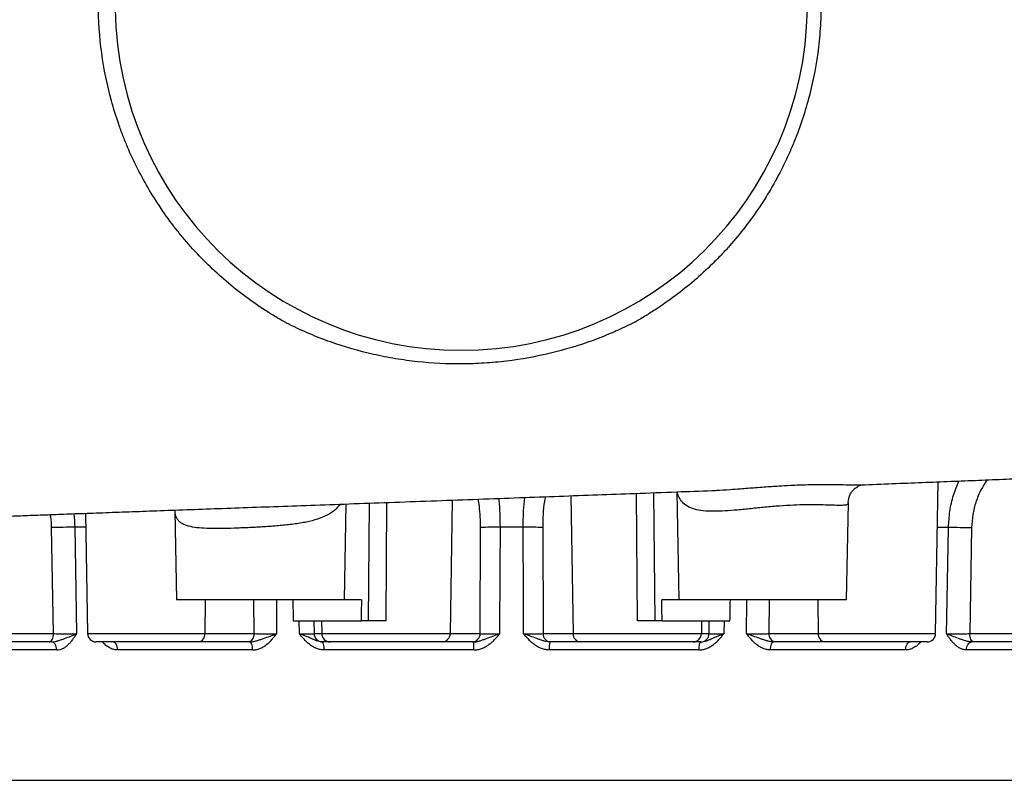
# Model space of a CAD drawing. Header units: millimetres. Extents: x 272 to 3537, y 634 to 3411.
# Tile 2 of 19: x 776 to 1245, y 739 to 1102. Entities that reach past the tile are written whole.
import ezdxf

# ---------------------------------------------------------------- set-up
doc = ezdxf.new("R2010")
doc.units = ezdxf.units.MM

msp = doc.modelspace()

# ---------------------------------------------------------------- linework, layer by layer
at = {"color": 7, "linetype": 'Continuous', "lineweight": 25}
for p, q in [((1105.53, 877.61), (1105.74, 877.62)), ((1176.62, 880.32), (1176.78, 880.33)), ((1212.22, 809.38), (1213.48, 881.75)), ((1088.94, 876.98), (1089.84, 825.45)), ((930.43, 825.45), (931.23, 871.2)), ((1169.84, 825.45), (1170.65, 871.79)), ((1170.54, 871.84), (1170.55, 871.79)), ((807.04, 866.75), (808.05, 809.38)), ((849.69, 867.96), (850.43, 825.45)), ((791.79, 809.38), (790.9, 859.91)), ((995.14, 809.38), (995.32, 859.95)), ((1024.95, 859.95), (1025.13, 809.38)), ((1229.37, 859.74), (1228.47, 809.38)), ((930.43, 825.45), (850.43, 825.45)), ((938.57, 825.45), (930.43, 825.45)), ((1089.84, 825.45), (1081.7, 825.45)), ((1169.84, 825.45), (1089.84, 825.45)), ((906.05, 815.45), (938.37, 815.45)), ((941.93, 815.45), (938.37, 815.45)), ((1081.89, 815.45), (1078.34, 815.45)), ((1081.89, 815.45), (1114.22, 815.45)), ((761.36, 809.38), (791.79, 809.38)), ((863.95, 809.38), (887.46, 809.38)), ((915.98, 809.38), (919.66, 809.38)), ((919.66, 809.38), (980.84, 809.38)), ((980.84, 809.38), (995.14, 809.38)), ((1025.13, 809.38), (1039.42, 809.38)), ((1039.42, 809.38), (1100.61, 809.38)), ((1100.61, 809.38), (1104.28, 809.38)), ((1132.8, 809.38), (1156.32, 809.38)), ((1228.47, 809.38), (1258.91, 809.38)), ((789.79, 805.45), (759.36, 805.45)), ((860.97, 805.45), (812.04, 805.45)), ((884.49, 805.45), (860.97, 805.45)), ((923.63, 805.45), (919.96, 805.45)), ((977.19, 805.45), (923.63, 805.45)), ((991.49, 805.45), (977.19, 805.45)), ((1043.08, 805.45), (1028.78, 805.45)), ((1096.63, 805.45), (1043.08, 805.45)), ((1100.31, 805.45), (1096.63, 805.45)), ((1159.29, 805.45), (1135.78, 805.45)), ((1208.22, 805.45), (1159.29, 805.45)), ((1260.91, 805.45), (1230.47, 805.45)), ((793.3, 801.59), (742.21, 801.59)), ((886.7, 801.59), (822.33, 801.59)), ((992.19, 801.59), (920.83, 801.59)), ((1099.43, 801.59), (1028.08, 801.59)), ((1197.93, 801.59), (1133.56, 801.59)), ((1278.05, 801.59), (1226.97, 801.59)), ((667.63, 739.45), (1352.63, 739.45))]:
    msp.add_line(p, q, dxfattribs=at)
at = {"color": 1, "linetype": 'Continuous', "lineweight": 25}
for p, q in [((981.86, 873.03), (980.84, 809.38)), ((1038.37, 875.1), (1039.42, 809.38)), ((1077.84, 876.57), (1078.34, 815.45)), ((941.93, 815.45), (942.39, 871.6)), ((950.53, 871.9), (950.18, 815.45)), ((1218.36, 859.92), (1213.1, 859.93)), ((864.15, 825.45), (863.95, 809.38)), ((887.46, 809.38), (887.34, 825.45)), ((898.02, 825.45), (898.14, 809.31)), ((1132.92, 825.45), (1132.8, 809.38)), ((1156.11, 825.45), (1156.32, 809.38)), ((908.97, 809.31), (908.89, 815.45)), ((915.9, 815.45), (915.98, 809.38)), ((919.55, 815.45), (919.66, 809.38)), ((1100.72, 815.45), (1100.61, 809.38)), ((1104.28, 809.38), (1104.37, 815.45)), ((1111.38, 815.45), (1111.29, 809.31)), ((808.05, 809.38), (863.95, 809.38)), ((1156.32, 809.38), (1212.22, 809.38))]:
    msp.add_line(p, q, dxfattribs=at)
at = {"color": 1, "linetype": 'Continuous', "lineweight": 25, "flags": 128}
for points in [[(1070.09, 815.45), (1069.96, 835.44), (1069.71, 876.26)], [(1122.13, 809.31), (1122.25, 825.43), (1122.25, 825.45)]]:
    msp.add_lwpolyline(points, dxfattribs=at)
at = {"color": 7, "linetype": 'Continuous', "lineweight": 25, "flags": 128}
for points in [[(801.9, 860.09), (802.25, 840.1), (802.8, 809.31)], [(1004.61, 860.12), (1004.54, 840.13), (1004.44, 809.31)], [(1015.83, 809.31), (1015.77, 825.43), (1015.66, 860.12)], [(1217.46, 809.31), (1217.75, 825.43), (1218.36, 859.92)], [(789.79, 805.45), (790.18, 805.52), (790.55, 805.74), (790.89, 806.11), (791.19, 806.59), (791.44, 807.19), (791.63, 807.87), (791.75, 808.61), (791.79, 809.38)], [(1230.47, 805.45), (1230.09, 805.52), (1229.72, 805.74), (1229.37, 806.11), (1229.07, 806.59), (1228.82, 807.19), (1228.64, 807.87), (1228.52, 808.61), (1228.47, 809.38)], [(793.3, 801.59), (793.24, 802.35), (793.08, 803.07), (792.85, 803.74), (792.53, 804.32), (792.16, 804.8), (791.73, 805.15), (791.27, 805.37), (790.78, 805.45)], [(822.33, 801.59), (822.28, 802.35), (822.14, 803.07), (821.94, 803.74), (821.67, 804.32), (821.34, 804.8), (820.97, 805.15), (820.57, 805.37), (820.15, 805.45)], [(886.7, 801.59), (886.67, 802.35), (886.58, 803.07), (886.45, 803.74), (886.27, 804.32), (886.05, 804.8), (885.81, 805.15), (885.55, 805.37), (885.27, 805.45)], [(920.83, 801.59), (920.81, 802.35), (920.74, 803.07), (920.65, 803.74), (920.52, 804.32), (920.36, 804.8), (920.19, 805.15), (920, 805.37), (919.8, 805.45)], [(1099.43, 801.59), (1099.46, 802.35), (1099.52, 803.07), (1099.62, 803.74), (1099.75, 804.32), (1099.9, 804.8), (1100.08, 805.15), (1100.27, 805.37), (1100.47, 805.45)], [(1133.56, 801.59), (1133.6, 802.35), (1133.69, 803.07), (1133.82, 803.74), (1134, 804.32), (1134.21, 804.8), (1134.46, 805.15), (1134.72, 805.37), (1134.99, 805.45)], [(1197.93, 801.59), (1197.99, 802.35), (1198.12, 803.07), (1198.33, 803.74), (1198.6, 804.32), (1198.93, 804.8), (1199.3, 805.15), (1199.7, 805.37), (1200.11, 805.45)], [(1226.97, 801.59), (1227.03, 802.35), (1227.18, 803.07), (1227.42, 803.74), (1227.73, 804.32), (1228.11, 804.8), (1228.54, 805.15), (1229, 805.37), (1229.48, 805.45)]]:
    msp.add_lwpolyline(points, dxfattribs=at)
at = {"color": 7, "linetype": 'Continuous', "lineweight": 25}
for centre, radius, start, end in [((986.13, 1109.45), 165, 91.7109, 88.2891), ((801.09, 564.3), 295.79, 89.8429, 91.9743), ((1002.78, 710), 150.14, 89.3017, 92.8494), ((1017.49, 710), 150.14, 87.1506, 90.6983), ((1219.18, 564.13), 295.79, 88.0257, 90.1571), ((812.04, 809.45), 4, 181, 270), ((860.38, 808.98), 3.58, 279.453, 6.3517), ((883.9, 808.98), 3.58, 279.453, 6.3517), ((919.97, 809.43), 3.99, 180.8394, 269.8459), ((923.64, 809.43), 3.99, 180.8394, 269.8459), ((977.01, 809.27), 3.83, 272.6453, 1.5317), ((991.31, 809.27), 3.83, 272.6453, 1.5317), ((1028.96, 809.27), 3.83, 178.4683, 267.3547), ((1043.25, 809.27), 3.83, 178.4683, 267.3547), ((1096.62, 809.43), 3.99, 270.1541, 359.1606), ((1100.3, 809.43), 3.99, 270.1541, 359.1606), ((1136.37, 808.98), 3.58, 173.6483, 260.547), ((1159.88, 808.98), 3.58, 173.6483, 260.547), ((1208.22, 809.45), 4, 270, 359), ((973.72, 802.53), 18.49, 357.0861, 9.0853), ((1046.55, 802.53), 18.49, 170.9147, 182.9139)]:
    msp.add_arc(centre, radius, start, end, dxfattribs=at)
for centre, major_axis, start_param, end_param in [((1010.13, 10529.41), (-326.02, 23861.27), 1.989468, 1.989927), ((1010.13, -10597.22), (326.02, 23861.27), 1.071758, 1.072235), ((1010.13, -10597.22), (-326.02, 23861.27), 5.21095, 5.211427), ((1010.13, 10529.41), (326.02, 23861.27), 4.293259, 4.293717)]:
    msp.add_ellipse(centre, major_axis=major_axis, ratio=0.010863, start_param=start_param, end_param=end_param, dxfattribs=at)
for points, knots in [([(1062.99, 1264.09), (1063.1, 1264.04), (1063.21, 1263.98), (1063.43, 1263.87), (1063.75, 1263.7), (1064.52, 1263.31), (1066.04, 1262.51), (1067.33, 1261.81), (1069.9, 1260.39), (1071.6, 1259.42), (1076.62, 1256.42), (1079.9, 1254.32), (1089.48, 1247.67), (1095.57, 1242.82), (1102.78, 1236.21), (1104.21, 1234.86), (1107.02, 1232.1), (1108.39, 1230.71), (1112.44, 1226.46), (1115.03, 1223.54), (1122.49, 1214.57), (1127.04, 1208.28), (1133.23, 1198.38), (1135.19, 1195), (1137.96, 1189.81), (1138.86, 1188.06), (1140.6, 1184.52), (1141.44, 1182.74), (1145.47, 1173.79), (1148.18, 1166.48), (1152.62, 1151.55), (1154.33, 1143.93), (1155.84, 1134.21), (1156.11, 1132.26), (1156.58, 1128.33), (1156.79, 1126.36), (1157.29, 1120.47), (1157.5, 1116.54), (1157.64, 1108.68), (1157.58, 1104.75), (1157.29, 1098.85), (1157.16, 1096.89), (1156.83, 1092.95), (1156.63, 1090.98), (1155.47, 1081.18), (1154.03, 1073.49), (1150.13, 1058.39), (1147.69, 1050.99), (1143.99, 1041.91), (1143.22, 1040.11), (1141.61, 1036.52), (1140.77, 1034.73), (1138.18, 1029.43), (1136.34, 1025.97), (1130.5, 1015.83), (1126.18, 1009.37), (1119.05, 1000.14), (1116.57, 997.13), (1112.68, 992.74), (1111.36, 991.3), (1108.65, 988.45), (1107.27, 987.05), (1100.29, 980.17), (1094.38, 975.09), (1085.03, 968.1), (1081.83, 965.87), (1076.92, 962.69), (1075.26, 961.66), (1072.74, 960.15), (1071.48, 959.41), (1069.98, 958.55), (1069.23, 958.13), (1068.86, 957.92), (1068.67, 957.82), (1068.59, 957.77), (1068.54, 957.75), (1068.51, 957.73), (1068.48, 957.72)], [0, 0, 0, 0, 0.000977, 0.000977, 0.001953, 0.003906, 0.007813, 0.015625, 0.015625, 0.03125, 0.03125, 0.0625, 0.0625, 0.125, 0.125, 0.140625, 0.140625, 0.15625, 0.15625, 0.1875, 0.1875, 0.25, 0.25, 0.28125, 0.28125, 0.296875, 0.296875, 0.3125, 0.3125, 0.375, 0.375, 0.4375, 0.4375, 0.453125, 0.453125, 0.46875, 0.46875, 0.5, 0.5, 0.53125, 0.53125, 0.546875, 0.546875, 0.5625, 0.5625, 0.625, 0.625, 0.6875, 0.6875, 0.703125, 0.703125, 0.71875, 0.71875, 0.75, 0.75, 0.8125, 0.8125, 0.84375, 0.84375, 0.859375, 0.859375, 0.875, 0.875, 0.9375, 0.9375, 0.96875, 0.96875, 0.984375, 0.984375, 0.992188, 0.996094, 0.998047, 0.999023, 0.999512, 0.999756, 0.999756, 1, 1, 1, 1]), ([(904.2, 956.75), (904.15, 956.78), (904.1, 956.81), (903.99, 956.87), (903.83, 956.96), (903.45, 957.16), (902.7, 957.57), (901.2, 958.41), (899.92, 959.14), (897.38, 960.62), (895.7, 961.64), (890.72, 964.77), (887.5, 966.96), (878.08, 973.84), (872.15, 978.81), (863.76, 986.86), (861.05, 989.64), (857.12, 993.96), (855.83, 995.42), (853.3, 998.4), (852.05, 999.91), (845.96, 1007.58), (841.55, 1013.98), (833.64, 1027.28), (830.13, 1034.18), (826.32, 1043.14), (825.59, 1044.94), (824.18, 1048.59), (823.5, 1050.44), (821.57, 1055.98), (820.41, 1059.7), (817.33, 1070.93), (815.79, 1078.51), (813.72, 1093.84), (813.19, 1101.6), (813.19, 1109.45)], [0, 0, 0, 0, 0.000977, 0.000977, 0.001953, 0.003906, 0.007813, 0.015625, 0.03125, 0.03125, 0.0625, 0.0625, 0.125, 0.125, 0.25, 0.25, 0.3125, 0.3125, 0.34375, 0.34375, 0.375, 0.375, 0.5, 0.5, 0.625, 0.625, 0.65625, 0.65625, 0.6875, 0.6875, 0.75, 0.75, 0.875, 0.875, 1, 1, 1, 1]), ([(1068.48, 957.72), (1066.9, 956.91), (1065.3, 956.13), (1062.07, 954.61), (1060.45, 953.87), (1055.56, 951.74), (1052.27, 950.42), (1042.31, 946.77), (1035.55, 944.73), (1021.81, 941.43), (1014.83, 940.17), (1005.98, 939.09), (1004.2, 938.9), (1000.65, 938.58), (998.88, 938.44), (993.56, 938.1), (990.02, 937.98), (979.42, 937.91), (972.37, 938.26), (961.83, 939.4), (958.32, 939.88), (953.06, 940.75), (951.3, 941.07), (947.8, 941.76), (946.06, 942.13), (937.37, 944.1), (930.55, 946.07), (920.53, 949.62), (917.21, 950.9), (910.66, 953.67), (907.41, 955.16), (904.2, 956.75)], [0, 0, 0, 0, 0.03125, 0.03125, 0.0625, 0.0625, 0.125, 0.125, 0.25, 0.25, 0.375, 0.375, 0.40625, 0.40625, 0.4375, 0.4375, 0.5, 0.5, 0.625, 0.625, 0.6875, 0.6875, 0.71875, 0.71875, 0.75, 0.75, 0.875, 0.875, 0.9375, 0.9375, 1, 1, 1, 1]), ([(1176.78, 880.32), (1181.73, 880.51), (1191.55, 880.89), (1205.76, 881.45), (1219.47, 881.99), (1232.79, 882.52), (1245.99, 883.07), (1260.25, 883.67), (1275.49, 884.34), (1291.56, 885.08), (1304.06, 885.69), (1311.09, 886.05), (1313.04, 886.15)], [0, 0, 0, 0, 0.099053, 0.196468, 0.290101, 0.383415, 0.478258, 0.574623, 0.697644, 0.823036, 0.950787, 1, 1, 1, 1]), ([(1170.6, 871.84), (1170.6, 871.93), (1170.58, 872.51), (1170.78, 873.73), (1171.29, 875.33), (1172.11, 876.82), (1173.09, 878.02), (1174.12, 878.94), (1175.1, 879.58), (1175.94, 879.99), (1176.59, 880.22), (1177.03, 880.34), (1177.24, 880.37), (1177.22, 880.37), (1177.22, 880.37)], [0, 0, 0, 0, 0.018192, 0.116635, 0.225629, 0.329902, 0.428482, 0.521665, 0.609664, 0.693564, 0.776187, 0.860937, 0.950981, 1, 1, 1, 1]), ([(455.67, 848.97), (455.68, 848.97), (455.71, 848.97), (455.9, 849.01), (456.21, 849.05), (456.6, 849.11), (457.01, 849.17), (457.4, 849.23), (457.84, 849.29), (458.4, 849.37), (459.11, 849.46), (459.96, 849.57), (460.9, 849.68), (461.95, 849.81), (463.06, 849.94), (464.32, 850.08), (465.65, 850.22), (467.41, 850.41), (469.69, 850.64), (472.54, 850.91), (475.67, 851.2), (479, 851.5), (482.74, 851.81), (486.77, 852.14), (491.03, 852.47), (495.18, 852.77), (499.34, 853.07), (505.08, 853.47), (512.82, 853.98), (522.69, 854.59), (533.31, 855.21), (544.69, 855.84), (557.28, 856.5), (571.13, 857.19), (586.21, 857.92), (602.27, 858.66), (618.95, 859.4), (635.95, 860.13), (653.18, 860.85), (669.47, 861.51), (684.7, 862.12), (698.68, 862.67), (712.41, 863.21), (725.66, 863.72), (738.28, 864.2), (750.25, 864.65), (761.26, 865.06), (771.32, 865.43), (780.79, 865.78), (790.52, 866.14), (801.01, 866.53), (812.46, 866.94), (824.75, 867.39), (837.87, 867.86), (851.82, 868.36), (866.7, 868.9), (882.51, 869.46), (899.22, 870.06), (916.82, 870.69), (935.26, 871.35), (954.51, 872.04), (974.31, 872.76), (994.19, 873.48), (1013.71, 874.19), (1032.65, 874.89), (1051.01, 875.57), (1069.71, 876.26), (1087.87, 876.94), (1099.99, 877.4), (1105.53, 877.61)], [0, 0, 0, 0, 0.0040644, 0.0093008, 0.0155687, 0.0218046, 0.0270545, 0.0313853, 0.0352634, 0.0397805, 0.044964, 0.0508143, 0.0567422, 0.0621835, 0.0688707, 0.0746874, 0.0806803, 0.0872672, 0.0977069, 0.1087616, 0.1198653, 0.1310174, 0.1419861, 0.1550415, 0.1670745, 0.1780923, 0.1885831, 0.1992802, 0.2209125, 0.2433439, 0.2645724, 0.2868815, 0.310258, 0.3346856, 0.360148, 0.3862755, 0.4119702, 0.437155, 0.461832, 0.486003, 0.5049833, 0.5236679, 0.5416513, 0.5586101, 0.5745507, 0.589479, 0.6033997, 0.6152793, 0.6263552, 0.6378639, 0.6504114, 0.663995, 0.6786124, 0.6938416, 0.7100472, 0.7272272, 0.7453797, 0.7644847, 0.7844848, 0.8053643, 0.8271183, 0.8497387, 0.8724086, 0.8944956, 0.9160122, 0.9369694, 0.957377, 0.9805018, 1, 1, 1, 1]), ([(950.18, 815.45), (949.39, 815.45), (948.61, 815.45), (947.46, 815.45), (947.08, 815.45), (946.33, 815.45), (945.96, 815.45), (945.25, 815.45), (944.91, 815.45), (944.24, 815.45), (943.91, 815.45), (942.98, 815.45), (942.42, 815.45), (941.93, 815.45)], [0, 0, 0, 0, 0.25, 0.25, 0.375, 0.375, 0.5, 0.5, 0.625, 0.625, 0.75, 0.75, 1, 1, 1, 1]), ([(1078.34, 815.45), (1077.84, 815.45), (1077.29, 815.45), (1076.36, 815.45), (1076.04, 815.45), (1075.37, 815.45), (1075.02, 815.45), (1074.31, 815.45), (1073.95, 815.45), (1073.2, 815.45), (1072.82, 815.45), (1071.66, 815.45), (1070.88, 815.45), (1070.09, 815.45)], [0, 0, 0, 0, 0.25, 0.25, 0.375, 0.375, 0.5, 0.5, 0.625, 0.625, 0.75, 0.75, 1, 1, 1, 1]), ([(790.78, 805.45), (791.32, 805.45), (791.85, 805.51), (792.91, 805.71), (793.44, 805.84), (794.49, 806.15), (795.02, 806.32), (796.06, 806.68), (796.57, 806.86), (798.11, 807.43), (799.11, 807.81), (800.55, 808.37), (801.02, 808.56), (801.71, 808.84), (801.93, 808.93), (802.37, 809.12), (802.59, 809.21), (802.8, 809.31)], [0, 0, 0, 0, 0.125, 0.125, 0.25, 0.25, 0.375, 0.375, 0.5, 0.5, 0.75, 0.75, 0.875, 0.875, 0.9375, 0.9375, 1, 1, 1, 1]), ([(791.79, 809.38), (792.64, 809.36), (793.54, 809.35), (794.73, 809.34), (794.97, 809.34), (795.45, 809.34), (795.69, 809.33), (796.42, 809.33), (796.9, 809.32), (797.87, 809.32), (798.36, 809.31), (799.32, 809.31), (799.78, 809.31), (800.69, 809.31), (801.14, 809.31), (802, 809.31), (802.41, 809.31), (802.8, 809.31)], [0, 0, 0, 0, 0.25, 0.25, 0.3125, 0.3125, 0.375, 0.375, 0.5, 0.5, 0.625, 0.625, 0.75, 0.75, 0.875, 0.875, 1, 1, 1, 1]), ([(793.3, 801.59), (793.79, 801.59), (794.27, 801.65), (795.22, 801.88), (795.68, 802.05), (796.37, 802.37), (796.6, 802.49), (797.04, 802.75), (797.25, 802.89), (797.89, 803.34), (798.29, 803.67), (799.08, 804.4), (799.45, 804.8), (800.18, 805.63), (800.53, 806.06), (801.2, 806.95), (801.53, 807.42), (802.01, 808.12), (802.17, 808.35), (802.41, 808.71), (802.49, 808.83), (802.65, 809.07), (802.72, 809.19), (802.8, 809.31)], [0, 0, 0, 0, 0.125, 0.125, 0.25, 0.25, 0.3125, 0.3125, 0.375, 0.375, 0.5, 0.5, 0.625, 0.625, 0.75, 0.75, 0.875, 0.875, 0.9375, 0.9375, 0.96875, 0.96875, 1, 1, 1, 1]), ([(885.27, 805.45), (885.84, 805.45), (886.4, 805.51), (887.51, 805.71), (888.06, 805.84), (889.15, 806.15), (889.69, 806.32), (890.77, 806.68), (891.3, 806.86), (892.9, 807.43), (893.97, 807.81), (895.55, 808.37), (896.08, 808.56), (896.86, 808.84), (897.12, 808.93), (897.63, 809.12), (897.89, 809.21), (898.14, 809.31)], [0, 0, 0, 0, 0.125, 0.125, 0.25, 0.25, 0.375, 0.375, 0.5, 0.5, 0.75, 0.75, 0.875, 0.875, 0.9375, 0.9375, 1, 1, 1, 1]), ([(886.7, 801.59), (887.29, 801.59), (887.87, 801.65), (889.01, 801.88), (889.57, 802.05), (890.39, 802.37), (890.67, 802.49), (891.2, 802.75), (891.46, 802.89), (892.22, 803.34), (892.71, 803.67), (893.65, 804.4), (894.1, 804.8), (894.98, 805.63), (895.4, 806.06), (896.21, 806.95), (896.61, 807.42), (897.19, 808.12), (897.38, 808.35), (897.66, 808.71), (897.76, 808.83), (897.95, 809.07), (898.04, 809.19), (898.14, 809.31)], [0, 0, 0, 0, 0.125, 0.125, 0.25, 0.25, 0.3125, 0.3125, 0.375, 0.375, 0.5, 0.5, 0.625, 0.625, 0.75, 0.75, 0.875, 0.875, 0.9375, 0.9375, 0.96875, 0.96875, 1, 1, 1, 1]), ([(887.46, 809.38), (888.12, 809.36), (888.86, 809.35), (889.91, 809.34), (890.12, 809.34), (890.56, 809.34), (890.78, 809.33), (891.45, 809.33), (891.9, 809.32), (892.84, 809.32), (893.33, 809.31), (894.3, 809.31), (894.78, 809.31), (895.75, 809.31), (896.24, 809.31), (897.2, 809.31), (897.67, 809.31), (898.14, 809.31)], [0, 0, 0, 0, 0.25, 0.25, 0.3125, 0.3125, 0.375, 0.375, 0.5, 0.5, 0.625, 0.625, 0.75, 0.75, 0.875, 0.875, 1, 1, 1, 1]), ([(908.97, 809.31), (909.44, 809.31), (909.9, 809.31), (910.78, 809.31), (911.21, 809.31), (912.01, 809.31), (912.39, 809.31), (913.12, 809.31), (913.46, 809.32), (914.07, 809.32), (914.35, 809.33), (914.73, 809.33), (914.84, 809.34), (915.07, 809.34), (915.17, 809.34), (915.64, 809.35), (915.88, 809.36), (915.98, 809.38)], [0, 0, 0, 0, 0.125, 0.125, 0.25, 0.25, 0.375, 0.375, 0.5, 0.5, 0.625, 0.625, 0.6875, 0.6875, 0.75, 0.75, 1, 1, 1, 1]), ([(920.83, 801.59), (920.22, 801.59), (919.62, 801.65), (918.45, 801.88), (917.87, 802.05), (917.01, 802.37), (916.73, 802.49), (916.18, 802.75), (915.91, 802.89), (915.12, 803.34), (914.62, 803.67), (913.64, 804.4), (913.16, 804.8), (912.26, 805.63), (911.82, 806.06), (910.97, 806.95), (910.56, 807.42), (909.96, 808.12), (909.76, 808.35), (909.46, 808.71), (909.37, 808.83), (909.17, 809.07), (909.07, 809.19), (908.97, 809.31)], [0, 0, 0, 0, 0.125, 0.125, 0.25, 0.25, 0.3125, 0.3125, 0.375, 0.375, 0.5, 0.5, 0.625, 0.625, 0.75, 0.75, 0.875, 0.875, 0.9375, 0.9375, 0.96875, 0.96875, 1, 1, 1, 1]), ([(919.8, 805.45), (919.32, 805.45), (918.86, 805.51), (917.97, 805.71), (917.54, 805.84), (916.69, 806.15), (916.27, 806.32), (915.44, 806.68), (915.02, 806.86), (913.75, 807.43), (912.87, 807.81), (911.46, 808.37), (910.98, 808.56), (910.24, 808.84), (909.99, 808.93), (909.48, 809.12), (909.23, 809.21), (908.97, 809.31)], [0, 0, 0, 0, 0.125, 0.125, 0.25, 0.25, 0.375, 0.375, 0.5, 0.5, 0.75, 0.75, 0.875, 0.875, 0.9375, 0.9375, 1, 1, 1, 1]), ([(991.98, 805.45), (992.53, 805.45), (993.07, 805.51), (994.12, 805.71), (994.64, 805.84), (995.66, 806.15), (996.16, 806.32), (997.16, 806.68), (997.66, 806.86), (999.18, 807.43), (1000.2, 807.81), (1001.77, 808.37), (1002.3, 808.56), (1003.1, 808.84), (1003.37, 808.93), (1003.9, 809.12), (1004.17, 809.21), (1004.44, 809.31)], [0, 0, 0, 0, 0.125, 0.125, 0.25, 0.25, 0.375, 0.375, 0.5, 0.5, 0.75, 0.75, 0.875, 0.875, 0.9375, 0.9375, 1, 1, 1, 1]), ([(992.19, 801.59), (992.82, 801.59), (993.44, 801.65), (994.66, 801.88), (995.26, 802.05), (996.14, 802.37), (996.43, 802.49), (997, 802.75), (997.27, 802.89), (998.09, 803.34), (998.61, 803.67), (999.62, 804.4), (1000.11, 804.8), (1001.05, 805.63), (1001.5, 806.06), (1002.37, 806.95), (1002.8, 807.42), (1003.42, 808.12), (1003.62, 808.35), (1003.93, 808.71), (1004.03, 808.83), (1004.23, 809.07), (1004.34, 809.19), (1004.44, 809.31)], [0, 0, 0, 0, 0.125, 0.125, 0.25, 0.25, 0.3125, 0.3125, 0.375, 0.375, 0.5, 0.5, 0.625, 0.625, 0.75, 0.75, 0.875, 0.875, 0.9375, 0.9375, 0.96875, 0.96875, 1, 1, 1, 1]), ([(995.14, 809.38), (995.54, 809.36), (996.06, 809.35), (996.85, 809.34), (997.02, 809.34), (997.36, 809.34), (997.54, 809.33), (998.09, 809.33), (998.48, 809.32), (999.3, 809.32), (999.73, 809.31), (1000.62, 809.31), (1001.08, 809.31), (1002.01, 809.31), (1002.48, 809.31), (1003.46, 809.31), (1003.95, 809.31), (1004.44, 809.31)], [0, 0, 0, 0, 0.25, 0.25, 0.3125, 0.3125, 0.375, 0.375, 0.5, 0.5, 0.625, 0.625, 0.75, 0.75, 0.875, 0.875, 1, 1, 1, 1]), ([(1015.83, 809.31), (1016.32, 809.31), (1016.81, 809.31), (1017.78, 809.31), (1018.26, 809.31), (1019.19, 809.31), (1019.65, 809.31), (1020.54, 809.31), (1020.97, 809.32), (1021.79, 809.32), (1022.17, 809.33), (1022.72, 809.33), (1022.9, 809.34), (1023.25, 809.34), (1023.41, 809.34), (1024.21, 809.35), (1024.73, 809.36), (1025.13, 809.38)], [0, 0, 0, 0, 0.125, 0.125, 0.25, 0.25, 0.375, 0.375, 0.5, 0.5, 0.625, 0.625, 0.6875, 0.6875, 0.75, 0.75, 1, 1, 1, 1]), ([(1028.28, 805.45), (1027.73, 805.45), (1027.2, 805.51), (1026.15, 805.71), (1025.63, 805.84), (1024.61, 806.15), (1024.11, 806.32), (1023.11, 806.68), (1022.6, 806.86), (1021.09, 807.43), (1020.07, 807.81), (1018.5, 808.37), (1017.97, 808.56), (1017.17, 808.84), (1016.9, 808.93), (1016.36, 809.12), (1016.09, 809.21), (1015.83, 809.31)], [0, 0, 0, 0, 0.125, 0.125, 0.25, 0.25, 0.375, 0.375, 0.5, 0.5, 0.75, 0.75, 0.875, 0.875, 0.9375, 0.9375, 1, 1, 1, 1]), ([(1028.08, 801.59), (1027.44, 801.59), (1026.83, 801.65), (1025.61, 801.88), (1025.01, 802.05), (1024.13, 802.37), (1023.84, 802.49), (1023.27, 802.75), (1022.99, 802.89), (1022.17, 803.34), (1021.65, 803.67), (1020.64, 804.4), (1020.15, 804.8), (1019.22, 805.63), (1018.77, 806.06), (1017.89, 806.95), (1017.47, 807.42), (1016.85, 808.12), (1016.64, 808.35), (1016.34, 808.71), (1016.23, 808.83), (1016.03, 809.07), (1015.93, 809.19), (1015.83, 809.31)], [0, 0, 0, 0, 0.125, 0.125, 0.25, 0.25, 0.3125, 0.3125, 0.375, 0.375, 0.5, 0.5, 0.625, 0.625, 0.75, 0.75, 0.875, 0.875, 0.9375, 0.9375, 0.96875, 0.96875, 1, 1, 1, 1]), ([(1099.43, 801.59), (1100.04, 801.59), (1100.64, 801.65), (1101.82, 801.88), (1102.4, 802.05), (1103.25, 802.37), (1103.53, 802.49), (1104.08, 802.75), (1104.35, 802.89), (1105.14, 803.34), (1105.65, 803.67), (1106.63, 804.4), (1107.1, 804.8), (1108.01, 805.63), (1108.45, 806.06), (1109.29, 806.95), (1109.7, 807.42), (1110.31, 808.12), (1110.5, 808.35), (1110.8, 808.71), (1110.9, 808.83), (1111.1, 809.07), (1111.2, 809.19), (1111.29, 809.31)], [0, 0, 0, 0, 0.125, 0.125, 0.25, 0.25, 0.3125, 0.3125, 0.375, 0.375, 0.5, 0.5, 0.625, 0.625, 0.75, 0.75, 0.875, 0.875, 0.9375, 0.9375, 0.96875, 0.96875, 1, 1, 1, 1]), ([(1100.47, 805.45), (1100.95, 805.45), (1101.4, 805.51), (1102.29, 805.71), (1102.73, 805.84), (1103.58, 806.15), (1103.99, 806.32), (1104.83, 806.68), (1105.24, 806.86), (1106.52, 807.43), (1107.4, 807.81), (1108.8, 808.37), (1109.28, 808.56), (1110.03, 808.84), (1110.28, 808.93), (1110.78, 809.12), (1111.04, 809.21), (1111.29, 809.31)], [0, 0, 0, 0, 0.125, 0.125, 0.25, 0.25, 0.375, 0.375, 0.5, 0.5, 0.75, 0.75, 0.875, 0.875, 0.9375, 0.9375, 1, 1, 1, 1]), ([(1104.28, 809.38), (1104.39, 809.36), (1104.63, 809.35), (1105.1, 809.34), (1105.2, 809.34), (1105.42, 809.34), (1105.54, 809.33), (1105.91, 809.33), (1106.19, 809.32), (1106.81, 809.32), (1107.15, 809.31), (1107.87, 809.31), (1108.25, 809.31), (1109.06, 809.31), (1109.48, 809.31), (1110.37, 809.31), (1110.82, 809.31), (1111.29, 809.31)], [0, 0, 0, 0, 0.25, 0.25, 0.3125, 0.3125, 0.375, 0.375, 0.5, 0.5, 0.625, 0.625, 0.75, 0.75, 0.875, 0.875, 1, 1, 1, 1]), ([(1122.13, 809.31), (1122.59, 809.31), (1123.07, 809.31), (1124.03, 809.31), (1124.52, 809.31), (1125.48, 809.31), (1125.97, 809.31), (1126.94, 809.31), (1127.42, 809.32), (1128.36, 809.32), (1128.82, 809.33), (1129.49, 809.33), (1129.71, 809.34), (1130.15, 809.34), (1130.36, 809.34), (1131.4, 809.35), (1132.15, 809.36), (1132.8, 809.38)], [0, 0, 0, 0, 0.125, 0.125, 0.25, 0.25, 0.375, 0.375, 0.5, 0.5, 0.625, 0.625, 0.6875, 0.6875, 0.75, 0.75, 1, 1, 1, 1]), ([(1133.56, 801.59), (1132.97, 801.59), (1132.39, 801.65), (1131.26, 801.88), (1130.7, 802.05), (1129.87, 802.37), (1129.6, 802.49), (1129.07, 802.75), (1128.81, 802.89), (1128.05, 803.34), (1127.56, 803.67), (1126.62, 804.4), (1126.16, 804.8), (1125.29, 805.63), (1124.87, 806.06), (1124.05, 806.95), (1123.66, 807.42), (1123.08, 808.12), (1122.89, 808.35), (1122.6, 808.71), (1122.51, 808.83), (1122.32, 809.07), (1122.22, 809.19), (1122.13, 809.31)], [0, 0, 0, 0, 0.125, 0.125, 0.25, 0.25, 0.3125, 0.3125, 0.375, 0.375, 0.5, 0.5, 0.625, 0.625, 0.75, 0.75, 0.875, 0.875, 0.9375, 0.9375, 0.96875, 0.96875, 1, 1, 1, 1]), ([(1134.99, 805.45), (1134.42, 805.45), (1133.86, 805.51), (1132.75, 805.71), (1132.2, 805.84), (1131.11, 806.15), (1130.57, 806.32), (1129.5, 806.68), (1128.97, 806.86), (1127.36, 807.43), (1126.3, 807.81), (1124.72, 808.37), (1124.19, 808.56), (1123.41, 808.84), (1123.15, 808.93), (1122.64, 809.12), (1122.38, 809.21), (1122.13, 809.31)], [0, 0, 0, 0, 0.125, 0.125, 0.25, 0.25, 0.375, 0.375, 0.5, 0.5, 0.75, 0.75, 0.875, 0.875, 0.9375, 0.9375, 1, 1, 1, 1]), ([(1217.46, 809.31), (1217.86, 809.31), (1218.27, 809.31), (1219.13, 809.31), (1219.58, 809.31), (1220.48, 809.31), (1220.95, 809.31), (1221.9, 809.31), (1222.39, 809.32), (1223.36, 809.32), (1223.85, 809.33), (1224.57, 809.33), (1224.81, 809.34), (1225.3, 809.34), (1225.54, 809.34), (1226.72, 809.35), (1227.62, 809.36), (1228.47, 809.38)], [0, 0, 0, 0, 0.125, 0.125, 0.25, 0.25, 0.375, 0.375, 0.5, 0.5, 0.625, 0.625, 0.6875, 0.6875, 0.75, 0.75, 1, 1, 1, 1]), ([(1226.97, 801.59), (1226.47, 801.59), (1225.99, 801.65), (1225.05, 801.88), (1224.58, 802.05), (1223.9, 802.37), (1223.67, 802.49), (1223.23, 802.75), (1223.01, 802.89), (1222.38, 803.34), (1221.97, 803.67), (1221.19, 804.4), (1220.81, 804.8), (1220.09, 805.63), (1219.74, 806.06), (1219.06, 806.95), (1218.74, 807.42), (1218.25, 808.12), (1218.09, 808.35), (1217.86, 808.71), (1217.78, 808.83), (1217.62, 809.07), (1217.54, 809.19), (1217.46, 809.31)], [0, 0, 0, 0, 0.125, 0.125, 0.25, 0.25, 0.3125, 0.3125, 0.375, 0.375, 0.5, 0.5, 0.625, 0.625, 0.75, 0.75, 0.875, 0.875, 0.9375, 0.9375, 0.96875, 0.96875, 1, 1, 1, 1]), ([(1229.48, 805.45), (1228.95, 805.45), (1228.42, 805.51), (1227.36, 805.71), (1226.83, 805.84), (1225.77, 806.15), (1225.25, 806.32), (1224.21, 806.68), (1223.69, 806.86), (1222.16, 807.43), (1221.16, 807.81), (1219.72, 808.37), (1219.25, 808.56), (1218.56, 808.84), (1218.33, 808.93), (1217.89, 809.12), (1217.67, 809.21), (1217.46, 809.31)], [0, 0, 0, 0, 0.125, 0.125, 0.25, 0.25, 0.375, 0.375, 0.5, 0.5, 0.75, 0.75, 0.875, 0.875, 0.9375, 0.9375, 1, 1, 1, 1])]:
    msp.add_open_spline(points, degree=3, knots=knots, dxfattribs=at)
at = {"color": 1, "linetype": 'Continuous', "lineweight": 25}
for points, knots in [([(1236.79, 882.69), (1235.77, 881.12), (1233.63, 877.85), (1231.35, 872.24), (1229.76, 866.12), (1229.5, 861.89), (1229.37, 859.74)], [0, 0, 0, 0, 0.2360318, 0.4926302, 0.7425947, 1, 1, 1, 1]), ([(1105.74, 877.62), (1106.45, 877.65), (1109.19, 877.75), (1113.69, 878.05), (1119.86, 878.51), (1125.31, 878.94), (1131.42, 879.41), (1137.03, 879.79), (1142.59, 880.1), (1147.2, 880.3), (1151.31, 880.43), (1156.3, 880.52), (1160.94, 880.52), (1165.15, 880.47), (1169.02, 880.39), (1172.44, 880.31), (1175.12, 880.28), (1176.19, 880.31), (1176.62, 880.32)], [0, 0, 0, 0, 0.02808, 0.108337, 0.168514, 0.254285, 0.303989, 0.3878, 0.456272, 0.508164, 0.562069, 0.616348, 0.709975, 0.76278, 0.815951, 0.907689, 0.963455, 1, 1, 1, 1]), ([(1218.36, 859.92), (1218.52, 862.52), (1218.83, 867.79), (1220.56, 875.33), (1222.48, 879.93), (1223.4, 882.15)], [0, 0, 0, 0, 0.33496, 0.679389, 1, 1, 1, 1]), ([(995.32, 859.95), (995.29, 861.65), (995.24, 865.1), (994.89, 869.69), (994.43, 872.38), (994.24, 873.48)], [0, 0, 0, 0, 0.366524, 0.740377, 1, 1, 1, 1]), ([(1003.96, 873.84), (1003.99, 873.51), (1004.25, 871.18), (1004.53, 866.6), (1004.58, 862.29), (1004.61, 860.12)], [0, 0, 0, 0, 0.074381, 0.532896, 1, 1, 1, 1]), ([(1015.66, 860.12), (1015.68, 862.73), (1015.73, 867.57), (1016.17, 872.17), (1016.37, 874.29)], [0, 0, 0, 0, 0.539612, 1, 1, 1, 1]), ([(1026.21, 874.65), (1026.06, 873.89), (1025.55, 871.27), (1025.07, 866.3), (1024.99, 862.09), (1024.95, 859.95)], [0, 0, 0, 0, 0.169126, 0.57847, 1, 1, 1, 1]), ([(1170.55, 871.79), (1170.58, 871.7), (1170.73, 871.17), (1169.96, 870.75), (1168.1, 870.45), (1165.09, 870.49), (1161.09, 870.66), (1156.24, 870.81), (1150.66, 870.83), (1144.49, 870.65), (1137.86, 870.23), (1131.05, 869.64), (1124.27, 868.94), (1117.83, 868.29), (1111.8, 867.81), (1106.3, 867.61), (1101.39, 867.85), (1097.16, 868.61), (1093.78, 870.01), (1091.37, 871.93), (1089.92, 874.28), (1089.22, 876.01), (1089.14, 876.92), (1089.13, 876.99)], [0, 0, 0, 0, 0.010634, 0.064538, 0.119063, 0.173604, 0.227884, 0.282162, 0.335983, 0.389801, 0.444657, 0.499519, 0.552886, 0.606252, 0.656785, 0.707302, 0.757646, 0.807975, 0.858895, 0.909835, 0.952963, 0.996286, 1, 1, 1, 1]), ([(928.39, 871.1), (927.6, 870.12), (925.99, 868.13), (922.34, 865.74), (917.8, 863.87), (912.37, 862.49), (906.34, 861.52), (899.78, 860.83), (893.03, 860.33), (886.16, 859.95), (879.52, 859.66), (873.17, 859.48), (869.28, 859.45), (865.66, 859.5), (862.28, 859.62), (857.81, 860.14), (854.74, 860.98), (852.75, 862.01), (851.5, 863.01), (850.54, 864.26), (849.94, 865.81), (849.67, 867.09), (849.71, 867.83), (849.71, 867.95)], [0, 0, 0, 0, 0.0567747, 0.1155305, 0.1760716, 0.2347878, 0.2953072, 0.3538938, 0.4141978, 0.4724371, 0.5323487, 0.5893686, 0.6479759, 0.6481329, 0.7036772, 0.7607718, 0.8221223, 0.8539902, 0.8858582, 0.9210785, 0.9563021, 0.9929406, 1, 1, 1, 1]), ([(790.9, 859.91), (790.85, 861.63), (790.79, 863.73), (790.35, 865.76), (790.27, 866.13)], [0, 0, 0, 0, 0.81702, 1, 1, 1, 1]), ([(801.41, 866.54), (801.41, 866.54), (801.81, 864.43), (801.86, 862.26), (801.9, 860.09)], [0, 0, 0, 0, 0.002201, 1, 1, 1, 1]), ([(807.16, 860.08), (807.06, 860.08), (805.29, 860.08), (803.55, 860.09), (801.9, 860.09)], [0, 0, 0, 0, 0.0548919, 1, 1, 1, 1]), ([(822.33, 801.59), (821.77, 801.63), (820.63, 801.71), (818.89, 802.36), (817.2, 803.43), (815.89, 804.49), (815.27, 805.26), (815.12, 805.45)], [0, 0, 0, 0, 0.209907, 0.420107, 0.669147, 0.918698, 1, 1, 1, 1]), ([(1205.15, 805.45), (1205, 805.26), (1204.37, 804.49), (1203.07, 803.43), (1201.37, 802.36), (1199.63, 801.71), (1198.5, 801.63), (1197.93, 801.59)], [0, 0, 0, 0, 0.081302, 0.330853, 0.579893, 0.790093, 1, 1, 1, 1])]:
    msp.add_open_spline(points, degree=3, knots=knots, dxfattribs=at)
at = {"color": 7, "linetype": 'Continuous', "lineweight": 25}
for points in [[(1015.66, 860.12), (1011.97, 860.12), (1008.29, 860.12), (1004.61, 860.12)], [(790.78, 805.45), (790.45, 805.45), (790.12, 805.45), (789.79, 805.45)], [(885.27, 805.45), (885, 805.45), (884.74, 805.45), (884.49, 805.45)], [(919.96, 805.45), (919.92, 805.45), (919.87, 805.45), (919.8, 805.45)], [(991.98, 805.45), (991.8, 805.45), (991.64, 805.45), (991.49, 805.45)], [(1028.78, 805.45), (1028.63, 805.45), (1028.46, 805.45), (1028.28, 805.45)], [(1100.47, 805.45), (1100.4, 805.45), (1100.35, 805.45), (1100.31, 805.45)], [(1135.78, 805.45), (1135.53, 805.45), (1135.27, 805.45), (1134.99, 805.45)], [(1230.47, 805.45), (1230.15, 805.45), (1229.82, 805.45), (1229.48, 805.45)]]:
    msp.add_open_spline(points, degree=3, dxfattribs=at)

doc.saveas('drawing.dxf')
